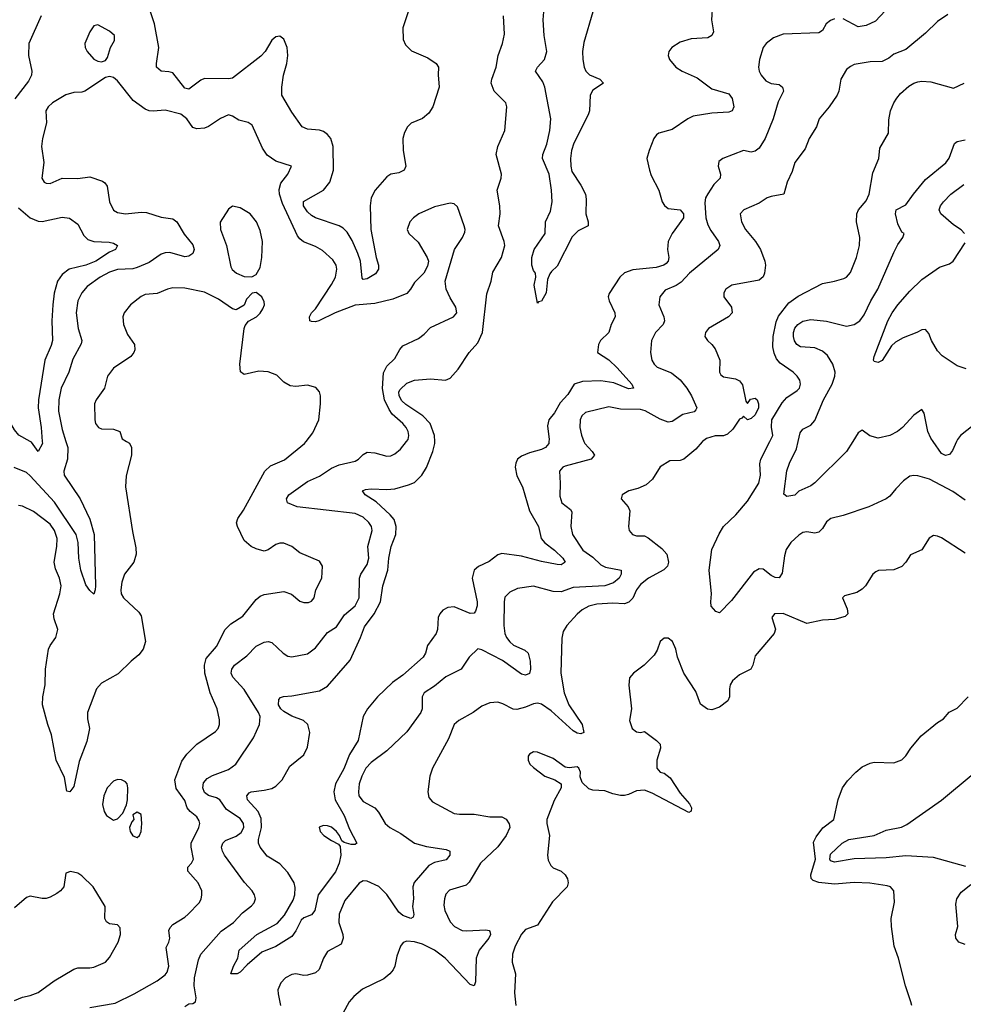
# Model space of a CAD drawing. Header units: inches. Extents: x 1954678 to 2060271, y 904822 to 1016299.
# Tile 241 of 256: x 2001016 to 2005780, y 967157 to 972131. Entities that reach past the tile are written whole.
import ezdxf

# ---------------------------------------------------------------- set-up
doc = ezdxf.new("R2010")
doc.units = ezdxf.units.IN
doc.header["$MEASUREMENT"] = 0
doc.layers.add('C0906', color=7, linetype='Continuous')
doc.layers.add('C0907', color=7, linetype='Continuous')

msp = doc.modelspace()

# ---------------------------------------------------------------- linework, layer by layer
at = {"layer": 'C0906', "color": 5}
for points, elevation in [([(2001249.5, 970000), (2001259.2, 969970), (2001258, 969910), (2001239.3, 969850), (2001240.7, 969830), (2001320.9, 969710), (2001370, 969607), (2001392.2, 969530), (2001399.2, 969270), (2001398, 969250), (2001390, 969229.4), (2001370, 969247.6), (2001350, 969275.6), (2001324.8, 969350), (2001314.9, 969410), (2001311.9, 969490), (2001301.9, 969530), (2001192.7, 969692.7), (2001070, 969826.9), (2001050, 969842.8), (2000988.9, 969868.9)], 640), ([(2001555, 970000), (2001570, 969990.7), (2001580.4, 969970), (2001580.9, 969930), (2001553.7, 969826.3), (2001551, 969770), (2001585.5, 969545.5), (2001603.1, 969463.1), (2001604.6, 969430), (2001593.1, 969390), (2001544.9, 969330), (2001531.3, 969290), (2001527, 969250), (2001528.6, 969230), (2001539.7, 969210), (2001618.4, 969138.4), (2001630, 969119.1), (2001652.1, 968990), (2001640.2, 968950), (2001618.3, 968921.7), (2001578.7, 968890), (2001514.3, 968825.7), (2001430, 968779.1), (2001404.9, 968750), (2001359.3, 968630), (2001359.5, 968599.5), (2001368.2, 968550), (2001355, 968485), (2001316.3, 968383.7), (2001290, 968257.2), (2001270, 968229.8), (2001254, 968234), (2001242.8, 968302.8), (2001199.9, 968390), (2001177.5, 968517.5), (2001158.5, 968570), (2001131.5, 968670), (2001133, 968710), (2001145.1, 968770), (2001146, 968850), (2001162.3, 968950), (2001169.7, 968970), (2001199.1, 969010), (2001209.7, 969050), (2001190, 969104), (2001186.2, 969130), (2001218.8, 969230), (2001225, 969270), (2001216.8, 969310), (2001196.6, 969356.6), (2001189.9, 969390), (2001203.6, 969470), (2001204.7, 969510), (2001192.7, 969550), (2001170, 969581.7), (2001086.3, 969646.3), (2001030, 969673.8), (2001010, 969676.1)], 660), ([(2001130.3, 970000), (2001131.1, 969990), (2001110, 969949.7), (2001076, 969996), (2001068.8, 970000)], 620), ([(2001370, 967139.8), (2001497.7, 967162.3), (2001594.7, 967210), (2001710, 967275.2), (2001750, 967305.8), (2001760.3, 967319.7), (2001769.9, 967350), (2001756.1, 967443.9), (2001769.5, 967470), (2001773.6, 967490), (2001769.8, 967530), (2001775.6, 967544.4), (2001790, 967560.4), (2001850, 967596.9), (2001867.6, 967612.4), (2001923, 967670), (2001932.4, 967687.6), (2001936.1, 967710), (2001935.1, 967730), (2001917.2, 967770), (2001864.7, 967830), (2001865.6, 967850), (2001884.2, 967870), (2001893.5, 967890), (2001882, 967950), (2001882.6, 967970), (2001921.4, 968050), (2001925.7, 968070), (2001923.1, 968083.1), (2001910, 968103.9), (2001876.4, 968130), (2001861.8, 968150), (2001850, 968186.6), (2001806.1, 968246.1), (2001800.2, 968290), (2001835.3, 968384.7), (2001860.2, 968419.8), (2001910, 968471.1), (2002005.4, 968534.6), (2002018.5, 968550), (2002025.8, 968570), (2002025.5, 968594.5), (2002012.7, 968650), (2001977.7, 968730), (2001951.2, 968830), (2001949.1, 968870), (2001957.1, 968902.9), (2002010, 968964.6), (2002052.9, 969050), (2002081.9, 969078.1), (2002142.2, 969117.8), (2002210, 969200.8), (2002230, 969218.5), (2002250, 969227.1), (2002350, 969242.6), (2002387.8, 969227.8), (2002430, 969193.7), (2002450, 969186.5), (2002474.2, 969185.8), (2002490, 969192.4), (2002502.6, 969210), (2002510.9, 969250), (2002542, 969310), (2002544.5, 969370), (2002530, 969396), (2002430, 969436.9), (2002389.6, 969470), (2002350, 969486), (2002330, 969486), (2002310, 969479.1), (2002270, 969452.6), (2002250, 969446), (2002210, 969457.2), (2002185.1, 969470), (2002150, 969500.4), (2002115.9, 969570), (2002111.1, 969588.9), (2002116.8, 969610), (2002146.4, 969653.6), (2002253.5, 969850), (2002282.3, 969877.7), (2002352.9, 969907.1), (2002453.7, 969990), (2002461.9, 970000)], 660), ([(2001850, 967145.5), (2001870, 967159), (2001890, 967161.6), (2001904.7, 967170), (2001907.3, 967190), (2001897.7, 967250), (2001899.4, 967290), (2001919.1, 967380.9), (2001931.6, 967410), (2002034, 967526), (2002095.8, 967570), (2002141.6, 967618.4), (2002186.3, 967653.7), (2002200.5, 967670), (2002206.9, 967690), (2002201.7, 967710), (2002189.7, 967730), (2002151.8, 967771.8), (2002050, 967909.8), (2002039.4, 967930), (2002035.3, 967950), (2002042.5, 967970), (2002056.1, 967983.9), (2002110, 968006.3), (2002134.6, 968025.4), (2002147.7, 968050), (2002145.7, 968070), (2002130, 968094.9), (2002060.5, 968140.5), (2002026.2, 968190), (2002010, 968199.9), (2001970, 968212.1), (2001950, 968226.1), (2001940.8, 968250), (2001944.9, 968275.1), (2001962.6, 968297.4), (2001990, 968312.6), (2002070, 968342.5), (2002107.1, 968370), (2002197.2, 968502.8), (2002227.6, 968570), (2002229.8, 968610), (2002222, 968630), (2002150, 968747.6), (2002092.1, 968810), (2002083.9, 968830), (2002087.6, 968850), (2002101, 968870), (2002162.6, 968917.4), (2002210, 968965.8), (2002250, 968986.4), (2002270, 968989.1), (2002290, 968983.6), (2002345.7, 968930), (2002370, 968915.2), (2002390, 968911.6), (2002470, 968927.1), (2002510, 968957.7), (2002570, 969035.5), (2002616.4, 969063.6), (2002655.5, 969124.5), (2002710, 969170.3), (2002729.9, 969210.1), (2002731.6, 969310), (2002738.9, 969330), (2002770, 969378), (2002778.3, 969410), (2002774, 969470), (2002796.5, 969550), (2002792, 969570), (2002779.8, 969590), (2002750, 969617.3), (2002710, 969636.5), (2002418, 969670), (2002369.2, 969689.2), (2002362.6, 969710), (2002374.7, 969730), (2002470, 969798), (2002530, 969825), (2002590, 969865.6), (2002630, 969881.8), (2002710, 969900.3), (2002727, 969910), (2002750, 969934.9), (2002770, 969945.3), (2002810, 969942), (2002870, 969925.5), (2002890, 969927.9), (2002910, 969938), (2002938.4, 969961.6), (2002969.1, 970000)], 640), ([(2003688.3, 970000), (2003687.3, 969990), (2003671.3, 969970), (2003650, 969958.8), (2003590, 969943.2), (2003550, 969925.8), (2003530.2, 969910), (2003521, 969890), (2003518.2, 969870), (2003525.7, 969825.7), (2003554.3, 969770), (2003590.1, 969650.1), (2003635.1, 969570), (2003649.4, 969510), (2003667.3, 969487.3), (2003716.1, 969450), (2003758.2, 969410), (2003770.2, 969389.8), (2003750, 969376.8), (2003730, 969378.5), (2003650, 969393.5), (2003550, 969420.6), (2003450, 969434.6), (2003430, 969427.7), (2003386.3, 969393.7), (2003332.3, 969367.7), (2003310.3, 969350), (2003300.6, 969310), (2003325.7, 969190), (2003326, 969170), (2003318, 969142), (2003310, 969133.1), (2003290, 969131.2), (2003210, 969165.4), (2003178, 969162), (2003153, 969147), (2003138.2, 969130), (2003128.8, 969110), (2003125.2, 969050), (2003118.6, 969030), (2003075.2, 968970), (2003065.5, 968930), (2003052.7, 968910), (2002950, 968819), (2002898.4, 968781.6), (2002823.2, 968710), (2002773, 968650), (2002750.1, 968610), (2002725.4, 968490), (2002681.4, 968418.6), (2002653, 968347), (2002610.6, 968270), (2002601.9, 968230), (2002608.6, 968190), (2002654.6, 968110), (2002681.7, 968041.7), (2002718.8, 967970), (2002710, 967964.5), (2002690, 967964.2), (2002654.9, 967974.9), (2002643, 967983), (2002631.1, 968010), (2002615.6, 968030), (2002590, 968051.2), (2002570, 968059.1), (2002550, 968060.7), (2002528.7, 968051.3), (2002532.6, 968030), (2002551.5, 968010), (2002590, 967983.5), (2002626.1, 967966.1), (2002634.6, 967954.6), (2002637.6, 967910), (2002629.4, 967870), (2002610, 967826), (2002523.2, 967710), (2002506.5, 967630), (2002490, 967608.6), (2002450, 967593.1), (2002437.9, 967582.1), (2002410, 967528), (2002390, 967499.8), (2002310, 967448.4), (2002239.3, 967420.7), (2002164.7, 967355.3), (2002130, 967318.4), (2002114.8, 967310), (2002082, 967310), (2002095.6, 967350), (2002117, 967390), (2002124.5, 967430), (2002213.6, 967510), (2002315.6, 967564.4), (2002352.6, 967607.4), (2002396.9, 967683.1), (2002405.7, 967710), (2002407.4, 967747.4), (2002402, 967770), (2002370, 967822.7), (2002330, 967865.6), (2002265.8, 967905.8), (2002229.8, 967950), (2002221.8, 967970), (2002222.1, 967990), (2002236.6, 968050), (2002235.6, 968095.6), (2002220.4, 968130), (2002167.1, 968190), (2002163.9, 968210), (2002174.2, 968225.8), (2002185.2, 968230), (2002250, 968238.2), (2002290, 968247.4), (2002310, 968258.2), (2002341, 968290), (2002380.9, 968359.1), (2002450, 968417.3), (2002470, 968456.4), (2002480.5, 968530), (2002471.1, 968570), (2002448.3, 968590), (2002390, 968612.8), (2002350, 968635.8), (2002333.9, 968650), (2002323.2, 968670), (2002323.9, 968696.1), (2002332.8, 968707.2), (2002347.6, 968712.4), (2002390, 968715.1), (2002530, 968740.5), (2002570, 968763.7), (2002684.2, 968895.8), (2002737.3, 969010), (2002757.1, 969062.9), (2002806.6, 969130), (2002837.1, 969190), (2002849.9, 969270), (2002874.5, 969350), (2002879.4, 969410), (2002891.4, 969468.6), (2002915.3, 969530), (2002917.5, 969570), (2002906.4, 969606.4), (2002886.5, 969630), (2002815.4, 969695.4), (2002761, 969730), (2002746.6, 969750), (2002762.7, 969757.3), (2002790, 969760.6), (2002870, 969756.8), (2002910, 969760.1), (2002979.8, 969780.2), (2003010, 969793.5), (2003047.1, 969830), (2003070, 969867.6), (2003102.9, 969950), (2003112.9, 969990), (2003112.4, 970000)], 620), ([(2003865.1, 970000), (2003869.4, 969989.4), (2003906.7, 969950), (2003917.6, 969930), (2003902, 969910), (2003770, 969875.2), (2003758.7, 969870), (2003740.9, 969850), (2003745.5, 969790), (2003743, 969723), (2003753, 969690), (2003796.9, 969656.9), (2003804.4, 969644.4), (2003799.3, 969570), (2003807.6, 969530), (2003859.4, 969450), (2003910, 969415.1), (2003950, 969377.3), (2003974.3, 969365.7), (2004053.1, 969350), (2004053.7, 969330), (2004042.3, 969310), (2004014.2, 969285.8), (2003970, 969270.4), (2003810, 969261.6), (2003750, 969240.2), (2003710, 969242.4), (2003610, 969268.4), (2003530, 969257.4), (2003490, 969239.1), (2003466.4, 969213.6), (2003461.6, 969190), (2003460.8, 969070), (2003465.6, 969030), (2003473.5, 969010), (2003490, 968987.3), (2003510, 968971.2), (2003565.9, 968945.9), (2003583.1, 968930), (2003593.8, 968890), (2003594.4, 968850), (2003590, 968827), (2003570, 968818.7), (2003550, 968824.4), (2003453.2, 968893.2), (2003350, 968947.9), (2003330, 968952.3), (2003286.3, 968910), (2003245.7, 968850), (2003168.2, 968811.8), (2003110, 968764.5), (2003058.7, 968730), (2003047.6, 968710), (2003047.9, 968650), (2003040.8, 968630), (2002970, 968533.3), (2002870, 968437.7), (2002790, 968377.7), (2002764, 968350), (2002743.5, 968310), (2002730.1, 968270), (2002726.1, 968230), (2002728.8, 968210), (2002750, 968181), (2002810, 968149.1), (2002827.8, 968127.8), (2002862.2, 968070), (2002885.2, 968050), (2002940.2, 968020.2), (2003010, 967971), (2003070, 967953.8), (2003170, 967939.5), (2003187.3, 967930), (2003188.4, 967910), (2003170, 967886.6), (2003110, 967872.4), (2003082.1, 967857.9), (2003007.4, 967772.6), (2003001.3, 967750), (2003004.6, 967690), (2002999.8, 967650), (2003005.4, 967610), (2003003.4, 967596.6), (2002991, 967590), (2002950, 967604.8), (2002930, 967621.5), (2002870.6, 967710.6), (2002830, 967751), (2002770, 967779.4), (2002750, 967779.8), (2002731, 967769), (2002658.1, 967681.9), (2002630, 967611.6), (2002627.2, 967570), (2002648.4, 967510), (2002650.2, 967490), (2002638.7, 967461.3), (2002570, 967423.5), (2002550.2, 967390), (2002528.3, 967331.7), (2002510, 967316.4), (2002470, 967303.9), (2002450, 967302.7), (2002410, 967309.8), (2002390, 967307.3), (2002358.4, 967290), (2002334.7, 967265.3), (2002320.3, 967230), (2002321.1, 967210), (2002333.4, 967150)], 640), ([(2004463.5, 970000), (2004461.5, 969998.5), (2004430, 969961.6), (2004370, 969909.7), (2004350, 969903.5), (2004298.3, 969901.7), (2004250, 969872), (2004211.8, 969810), (2004178.5, 969781.5), (2004136.9, 969763.1), (2004090.8, 969750), (2004057.3, 969730), (2004053, 969710), (2004088.5, 969670), (2004096.9, 969650), (2004090.2, 969570.2), (2004093.7, 969550), (2004110.8, 969530), (2004130, 969523.6), (2004170, 969522.8), (2004190, 969512.4), (2004259, 969459), (2004283.2, 969430), (2004291.3, 969390), (2004286.7, 969370), (2004268.3, 969351.7), (2004191.5, 969310), (2004150, 969277.7), (2004129.5, 969250), (2004112, 969208), (2004092.3, 969187.7), (2004070, 969180.2), (2004010, 969183), (2003930, 969177.4), (2003890, 969168), (2003856.5, 969150), (2003830, 969127.3), (2003778.9, 969070), (2003760.2, 969039.8), (2003753.2, 969006.8), (2003748.6, 968830), (2003765.2, 968730), (2003788.3, 968670), (2003856.4, 968570), (2003864, 968530), (2003850, 968523), (2003830, 968526.8), (2003810, 968538.3), (2003699.8, 968639.8), (2003650, 968673.7), (2003630, 968677.9), (2003610, 968675.2), (2003570, 968657.7), (2003526.6, 968646.6), (2003507.8, 968647.8), (2003455.4, 968675.4), (2003430, 968683.1), (2003390, 968679.7), (2003350, 968663), (2003305.5, 968630), (2003233, 968590), (2003210.4, 968570), (2003181.8, 968498.2), (2003100.9, 968350), (2003086.7, 968310), (2003076.4, 968230), (2003081.1, 968201.1), (2003099.9, 968179.9), (2003210, 968121.3), (2003236.9, 968116.9), (2003310, 968117.5), (2003390, 968103.5), (2003450, 968104.2), (2003472.3, 968092.3), (2003487.8, 968067.8), (2003490.2, 968050), (2003472.6, 968010), (2003430, 967952.3), (2003342, 967870), (2003285.9, 967774.1), (2003270, 967759.2), (2003186, 967734), (2003167.6, 967712.4), (2003160.8, 967690), (2003158, 967658), (2003162.4, 967630), (2003190, 967573.1), (2003211.7, 967550), (2003250.2, 967530.2), (2003272.5, 967527.5), (2003370, 967533.4), (2003386, 967530), (2003390, 967524.7), (2003392.6, 967510), (2003384.2, 967490), (2003336.8, 967430), (2003321.6, 967390), (2003316.9, 967270), (2003310.4, 967250), (2003290, 967256.3), (2003164.9, 967390), (2003110, 967430.4), (2003050, 967461.2), (2003010, 967472.3), (2002970, 967475.1), (2002951.7, 967468.3), (2002938.7, 967450), (2002920.2, 967399.8), (2002910.2, 967349.8), (2002901.7, 967330), (2002885.7, 967310), (2002854.6, 967285.4), (2002746.8, 967233.2), (2002703.2, 967196.8), (2002680.4, 967170), (2002648.2, 967110)], 660), ([(2005790, 969704.1), (2005727.1, 969747.1), (2005610, 969809), (2005550, 969825.8), (2005530, 969828.1), (2005510, 969824.1), (2005478.8, 969801.2), (2005439, 969761), (2005410, 969722.9), (2005390, 969709.6), (2005302.8, 969670), (2005174.3, 969625.7), (2005110.8, 969610), (2005090, 969593.3), (2005070, 969560.9), (2005050, 969541.6), (2005030, 969536.9), (2004990, 969544.2), (2004970, 969539.7), (2004950, 969526.3), (2004910, 969489.7), (2004886.1, 969453.9), (2004877.6, 969422.4), (2004865.5, 969334.5), (2004850, 969311.8), (2004830, 969312.4), (2004810, 969322.4), (2004770, 969354.2), (2004750, 969357.2), (2004721.1, 969338.9), (2004610, 969196.9), (2004550, 969134.5), (2004530, 969140.7), (2004507.9, 969167.9), (2004505.1, 969190), (2004508.4, 969230), (2004497.7, 969350), (2004510, 969454), (2004547, 969533), (2004569.8, 969570), (2004631.6, 969630), (2004690, 969699.2), (2004747.4, 969790), (2004755.7, 969830), (2004753.7, 969886.3), (2004758.2, 969910), (2004803.4, 970000)], 660), ([(2005222.4, 970000), (2005191.3, 969950), (2005030, 969791.3), (2005010, 969775.6), (2004950, 969749.3), (2004929.2, 969729.2), (2004890, 969721.2), (2004873.6, 969733.6), (2004890, 969850.8), (2004902.8, 969890), (2004937.3, 969962.7), (2004946.5, 970000)], 640), ([(2005745.9, 970000), (2005725.3, 969954.7), (2005710, 969933.6), (2005690, 969928.6), (2005670, 969939.1), (2005628.1, 970000)], 640), ([(2005790, 969435.1), (2005670, 969512.8), (2005650, 969522), (2005630, 969524.2), (2005608.2, 969511.8), (2005570, 969452), (2005513, 969427), (2005490.2, 969389.8), (2005470, 969367.8), (2005430, 969351.1), (2005351.9, 969348.1), (2005338, 969342), (2005323, 969330), (2005286, 969270), (2005270, 969254), (2005243.4, 969236.6), (2005180.5, 969219.5), (2005171, 969210), (2005193.8, 969153.8), (2005196.4, 969130), (2005184.2, 969115.8), (2005130, 969101.2), (2005070, 969097), (2004990, 969079.8), (2004870, 969131.6), (2004827.3, 969130), (2004813, 969110), (2004832.1, 969052.1), (2004826, 969030), (2004730, 968916.3), (2004716.9, 968870), (2004706.7, 968850), (2004650, 968821.3), (2004615.5, 968790), (2004603.7, 968770), (2004599.4, 968750), (2004600.2, 968710), (2004591.5, 968690), (2004550, 968656.9), (2004510, 968644.5), (2004487.9, 968647.9), (2004453.6, 968673.6), (2004430, 968737.2), (2004370, 968829.2), (2004338, 968910), (2004329.6, 968950), (2004311.6, 968990), (2004290, 969006.6), (2004270, 969006.6), (2004250, 968989.2), (2004234.4, 968945.6), (2004219, 968921), (2004168.7, 968870), (2004114.4, 968830), (2004094.4, 968805.6), (2004091.4, 968768.6), (2004105.4, 968650), (2004095.2, 968590), (2004108.9, 968550), (2004130, 968532.7), (2004150, 968530.4), (2004170, 968534.4), (2004230.5, 968490), (2004250.2, 968470.2), (2004251.8, 968450), (2004233.7, 968390), (2004233.7, 968350), (2004250.2, 968330.2), (2004270, 968324.6), (2004300.7, 968300.7), (2004350, 968224), (2004398.4, 968170), (2004408, 968150), (2004407.1, 968132.9), (2004394.9, 968125.1), (2004210, 968223.4), (2004170, 968238.4), (2004130, 968235.2), (2004090, 968216.8), (2004070, 968210.7), (2004050, 968210.7), (2004010, 968219.8), (2003970, 968235.3), (2003910, 968239.1), (2003890, 968245.4), (2003856.4, 968276.4), (2003846, 968306), (2003847.3, 968330), (2003838.4, 968350), (2003830, 968355.8), (2003790, 968350.8), (2003770, 968355.3), (2003710, 968398.6), (2003630, 968430.9), (2003610, 968432.6), (2003590, 968419.5), (2003584.2, 968410), (2003583.1, 968390), (2003592.2, 968370), (2003610, 968352.2), (2003667.3, 968310), (2003717.3, 968290), (2003750.6, 968270), (2003750.5, 968250), (2003714.1, 968185.9), (2003678, 968090), (2003677.1, 968070), (2003691.5, 968010), (2003680.3, 967910), (2003684, 967884), (2003697.2, 967857.2), (2003710, 967845.5), (2003750.5, 967830), (2003770.4, 967810), (2003781.6, 967790), (2003785.5, 967770), (2003780.5, 967750), (2003705.8, 967674.2), (2003630, 967557), (2003570, 967535.1), (2003550, 967511.5), (2003518, 967450), (2003504.7, 967410), (2003502, 967370), (2003518.6, 967310), (2003514.5, 967214.5), (2003520.7, 967150)], 680), ([(2005519.7, 967150), (2005515.8, 967170), (2005488.2, 967250), (2005453.7, 967390), (2005431.1, 967450), (2005418, 967550), (2005416.4, 967590), (2005432.6, 967672.6), (2005429.6, 967730), (2005412, 967750), (2005395.8, 967755.8), (2005308.1, 967768.1), (2005230, 967771.5), (2005130, 967763.1), (2005050, 967772.6), (2005022.1, 967782.1), (2005011.5, 967791.5), (2005010.6, 967810), (2005033.2, 967890), (2005024.2, 967975.8), (2005037.4, 968002.6), (2005071.4, 968048.6), (2005126, 968090), (2005148.6, 968191.4), (2005169.6, 968250), (2005194.9, 968285.1), (2005238.4, 968330), (2005270, 968355.8), (2005310, 968375.3), (2005330, 968380.3), (2005430, 968376.8), (2005470, 968391.6), (2005490, 968411.1), (2005514.9, 968450), (2005567.1, 968512.9), (2005650, 968580.2), (2005680.8, 968599.2), (2005708.2, 968631.8), (2005750, 968653), (2005804.8, 968710)], 680), ([(2005792.8, 967852.8), (2005630, 967898.9), (2005490, 967906), (2005390, 967896.3), (2005229, 967891), (2005130, 967875.3), (2005110, 967881.3), (2005106.5, 967890), (2005110, 967914.9), (2005168.5, 967970), (2005202, 967990), (2005330.9, 968009.1), (2005390, 968035.9), (2005468.4, 968051.6), (2005494.7, 968065.3), (2005670, 968187.1), (2005830, 968321.1)], 660), ([(2000990, 967175.9), (2001030, 967192.6), (2001070, 967201.3), (2001110, 967216.3), (2001190, 967275.2), (2001290, 967334.9), (2001310, 967340.8), (2001370, 967340.3), (2001390, 967344.2), (2001449.8, 967370.2), (2001470, 967393), (2001513, 967470), (2001525.1, 967510), (2001523.3, 967543.3), (2001510, 967557.4), (2001470, 967564), (2001453.9, 967573.9), (2001446.9, 967590), (2001447.6, 967650), (2001386.6, 967750), (2001330, 967806), (2001310, 967818.5), (2001272.4, 967827.6), (2001250, 967819.3), (2001239.6, 967750), (2001222.6, 967730), (2001203.1, 967716.9), (2001170, 967697.1), (2001150, 967690.6), (2001130, 967690.6), (2001070, 967703.7), (2001050, 967696.5), (2000990, 967644)], 680), ([(2005790, 967458.7), (2005757.2, 967470), (2005742.7, 967490), (2005740.9, 967510), (2005753.2, 967550), (2005742.4, 967662.4), (2005747.8, 967690), (2005770, 967723.8), (2005818.7, 967761.3)], 660)]:
    msp.add_lwpolyline(points, dxfattribs=dict(at, elevation=elevation))
at = {"layer": 'C0906', "color": 5, "elevation": 680}
for points in [[(2001510, 968292.4), (2001490, 968283.7), (2001458, 968250), (2001441.6, 968210), (2001434.4, 968165.6), (2001442, 968130), (2001454.9, 968110), (2001490, 968086.4), (2001510, 968093.4), (2001537.6, 968122.4), (2001555.5, 968164.5), (2001560.9, 968190), (2001562.9, 968250), (2001558.4, 968270), (2001550, 968280.9), (2001531, 968291)], [(2001610, 968128), (2001586.8, 968113.2), (2001592, 968090), (2001582, 968078), (2001570.7, 968050), (2001574.9, 968030), (2001587.6, 968007.6), (2001610, 967998.8), (2001621.2, 968010), (2001629.3, 968030), (2001632.7, 968070), (2001630, 968115.3)]]:
    msp.add_lwpolyline(points, close=True, dxfattribs=at)
at = {"layer": 'C0907', "color": 5}
for points, elevation in [([(2002990.2, 972210), (2002950.2, 972090), (2002951.6, 972030), (2002963.5, 972003.5), (2002993.7, 971973.7), (2003077.1, 971937.1), (2003119.1, 971910), (2003130.5, 971890), (2003128.5, 971851.5), (2003133.4, 971790), (2003101.7, 971690), (2003082, 971658), (2003050, 971632.1), (2002992.5, 971607.5), (2002974.6, 971590), (2002958.6, 971561.4), (2002951.4, 971530), (2002952.4, 971470), (2002966.3, 971390), (2002958, 971370), (2002930, 971356.4), (2002890.2, 971349.8), (2002870, 971337.4), (2002810.2, 971270), (2002791, 971230), (2002785.9, 971190), (2002789.4, 971070), (2002815.7, 970930), (2002827.2, 970890), (2002827.6, 970870), (2002813.4, 970846.6), (2002770, 970822.2), (2002750, 970818.9), (2002744.5, 970824.5), (2002736.5, 970910), (2002724.2, 970950), (2002695.1, 971015.1), (2002670, 971057.3), (2002650, 971077.7), (2002630, 971089.2), (2002510, 971129.9), (2002490, 971140.7), (2002470, 971159.8), (2002449.8, 971190), (2002448.3, 971211.7), (2002550, 971270.2), (2002582.3, 971310), (2002600.5, 971370), (2002598.4, 971490), (2002586.5, 971530), (2002570, 971550.8), (2002550, 971565.5), (2002530, 971573), (2002470, 971576.9), (2002442, 971590), (2002390, 971663.1), (2002339.3, 971750), (2002339.3, 971790), (2002347.8, 971850), (2002365.1, 971910), (2002369.6, 971950), (2002367.3, 971990), (2002350, 972032.3), (2002330, 972046.6), (2002310, 972044.5), (2002290, 972026.6), (2002255.3, 971970), (2002234.3, 971945.7), (2002090, 971835.5), (2002070, 971831.4), (2001950, 971834.3), (2001930, 971825), (2001870, 971778.9), (2001850, 971784.6), (2001790, 971861.4), (2001770, 971868), (2001730, 971871), (2001707.4, 971890), (2001706.5, 971910), (2001718.9, 971990), (2001696.2, 972110), (2001676.4, 972170)], 620), ([(2004513.4, 972206.6), (2004508.6, 972130), (2004519.6, 972070), (2004510.3, 972050), (2004490, 972039.3), (2004406.2, 972033.8), (2004350, 972016.5), (2004309.4, 971990.6), (2004293.1, 971970), (2004290.3, 971950), (2004296.5, 971930), (2004329.1, 971890), (2004360.3, 971870), (2004436.2, 971836.2), (2004510, 971780.6), (2004595.9, 971755.9), (2004613.1, 971733.1), (2004620.9, 971690), (2004614, 971670), (2004596.7, 971663.3), (2004510, 971657.7), (2004417.2, 971642.8), (2004388.9, 971630), (2004310, 971575.5), (2004243.4, 971556.6), (2004231.4, 971548.6), (2004217.6, 971530), (2004193.4, 971470), (2004183.1, 971430), (2004195.2, 971370), (2004203.6, 971343.6), (2004243.2, 971270), (2004259.7, 971210), (2004271.4, 971191.4), (2004290, 971177.5), (2004350.3, 971170), (2004367.7, 971150), (2004367.9, 971130), (2004310, 971049.8), (2004290.8, 971010), (2004287.5, 970970), (2004293.4, 970930), (2004290.2, 970910), (2004280.7, 970899.3), (2004268.8, 970890), (2004230, 970879.2), (2004112.2, 970867.8), (2004070, 970851.7), (2004045.8, 970830), (2003991.9, 970748.1), (2003987.8, 970730), (2003991.9, 970710), (2004021.4, 970650), (2004021.8, 970630), (2004001.8, 970590), (2003990.2, 970549.8), (2003949, 970510), (2003938.5, 970490), (2003933.7, 970450), (2003990, 970411.9), (2004032.6, 970372.6), (2004106.5, 970290), (2004115.3, 970270), (2004090, 970265.4), (2004015.7, 970295.7), (2003950, 970306.2), (2003857.7, 970302.3), (2003816.2, 970290), (2003783.3, 970236.7), (2003745.7, 970194.3), (2003716.2, 970143.8), (2003688.1, 970110), (2003680.5, 970079.5), (2003689.3, 970010.7), (2003688.3, 970000)], 620), ([(2003910.1, 972169.9), (2003863.8, 972016.2), (2003858, 971970), (2003859.8, 971930), (2003865.9, 971890), (2003873.8, 971870), (2003892.7, 971852.7), (2003944.4, 971830), (2003963, 971810), (2003910, 971773.8), (2003897.2, 971750), (2003892.6, 971670), (2003887, 971650), (2003813.1, 971506.9), (2003801.4, 971470), (2003796.8, 971430), (2003798.1, 971390), (2003804, 971364), (2003850, 971294), (2003872.9, 971250), (2003876.7, 971223.3), (2003873.7, 971150), (2003886.7, 971110), (2003887, 971090), (2003836.4, 971063.6), (2003805.5, 971034.5), (2003730, 970885.1), (2003700.7, 970859.3), (2003693.1, 970846.9), (2003681.1, 970818.9), (2003674.8, 970750), (2003650, 970709.2), (2003635.3, 970704.7), (2003630, 970698), (2003613.7, 970790), (2003621.7, 970830), (2003619.8, 970850), (2003610, 970864.2), (2003602.6, 970890), (2003601.8, 970930), (2003613.3, 970970), (2003669.2, 971050), (2003670.9, 971110), (2003696.7, 971163.3), (2003705, 971210), (2003701.2, 971270), (2003688.8, 971350), (2003655.5, 971430), (2003657.1, 971450), (2003677.5, 971502.5), (2003693.5, 971570), (2003697, 971630), (2003668.2, 971790), (2003657.4, 971817.4), (2003621.1, 971870), (2003629.8, 971890), (2003665.9, 971930), (2003677, 971970), (2003663.5, 972050), (2003658.6, 972130), (2003663.9, 972190)], 580), ([(2005702.7, 972157.3), (2005650, 972121.1), (2005590, 972062.9), (2005490, 971980.5), (2005430, 971956.2), (2005404.2, 971935.8), (2005370, 971919.7), (2005310, 971917.4), (2005230, 971903.5), (2005210, 971894.8), (2005190, 971878.3), (2005161.1, 971830), (2005151.4, 971770), (2005143.1, 971750), (2005103.7, 971690), (2005052.2, 971630), (2005039.5, 971590), (2005002, 971530), (2004981.5, 971478.5), (2004930.4, 971410), (2004916, 971364), (2004890.4, 971310), (2004873.4, 971250), (2004810, 971238.2), (2004790.1, 971229.9), (2004750, 971204.4), (2004672.7, 971170), (2004653.7, 971150), (2004660.9, 971110), (2004680.8, 971070), (2004731.7, 971010), (2004755.6, 970970), (2004778.6, 970910), (2004781.8, 970890), (2004776.1, 970850), (2004769.2, 970830.8), (2004750, 970814.3), (2004611.3, 970790), (2004582, 970770), (2004570.7, 970750), (2004570.8, 970730), (2004610, 970678), (2004612.7, 970650), (2004594.9, 970630), (2004493.4, 970570), (2004478, 970550), (2004475.5, 970530), (2004488, 970510), (2004510, 970490.4), (2004527.1, 970467.1), (2004540, 970440), (2004551.6, 970410), (2004548.9, 970350), (2004556, 970336), (2004570, 970326), (2004630, 970317), (2004650, 970306), (2004665.4, 970285.4), (2004682.8, 970202.8), (2004690, 970192), (2004706, 970214), (2004730, 970218.8), (2004738.8, 970210), (2004746.8, 970190), (2004746.8, 970170), (2004730, 970135.3), (2004710, 970115.3), (2004690, 970108.7), (2004670, 970128), (2004662, 970118), (2004650, 970113.2), (2004617.1, 970062.9), (2004590, 970036.9), (2004570, 970028.2), (2004527.7, 970027.7), (2004484.5, 970015.5), (2004463.5, 970000)], 660), ([(2005385, 972175), (2005337.1, 972122.9), (2005290, 972100.7), (2005250, 972094.6), (2005174.4, 972134.4)], 640), ([(2001124.6, 972150), (2001062.5, 972010), (2001061.6, 971950), (2001078.2, 971870), (2001076.5, 971850), (2001060.2, 971819.8), (2000991.6, 971730)], 620), ([(2003112.4, 970000), (2003110.8, 970030.8), (2003089.2, 970090), (2003051.2, 970130), (2002966.5, 970186.5), (2002945.7, 970205.7), (2002932.6, 970230), (2002930.6, 970250), (2002936.8, 970263.2), (2002970, 970294), (2003010, 970310.2), (2003090, 970316.9), (2003166, 970310), (2003190, 970319.6), (2003230, 970364.9), (2003286, 970450), (2003330, 970498.4), (2003353.3, 970550), (2003374.9, 970745.1), (2003395.8, 970810), (2003404.4, 970855.6), (2003448, 970930), (2003464.8, 970990), (2003462.7, 971010), (2003434.1, 971090), (2003441.2, 971150), (2003440.4, 971190), (2003426.3, 971270), (2003447.4, 971330), (2003449, 971350), (2003422.6, 971450), (2003429.6, 971490.4), (2003466.1, 971570), (2003475.9, 971690), (2003471.1, 971711.1), (2003412.4, 971770), (2003397.4, 971810), (2003400.2, 971830), (2003422.2, 971890), (2003432.5, 971950), (2003453.3, 972010), (2003463.1, 972056.9), (2003459.1, 972150)], 620), ([(2005130, 972134.1), (2005110, 972126.2), (2005088.1, 972110), (2005070, 972076.3), (2005050, 972063.8), (2004870, 972058.2), (2004821.6, 972038.4), (2004785.3, 972010), (2004770, 971989.3), (2004751.5, 971930), (2004746, 971890), (2004750.3, 971870), (2004759.5, 971850), (2004782.4, 971822.4), (2004810, 971808.4), (2004850, 971803), (2004867.3, 971790), (2004872.2, 971770), (2004844.7, 971715.3), (2004819.5, 971630), (2004779.3, 971530), (2004750, 971482.3), (2004730, 971466.3), (2004710, 971460.9), (2004670, 971469.3), (2004566, 971430), (2004545.1, 971414.9), (2004542, 971390), (2004554, 971350), (2004552, 971330), (2004521.2, 971298.8), (2004489.6, 971250.4), (2004479.2, 971230), (2004475, 971205), (2004481.1, 971130), (2004490, 971094.9), (2004505.1, 971065.1), (2004544.6, 971010), (2004550.8, 970989.2), (2004542, 970970), (2004398.2, 970850), (2004355.9, 970804.1), (2004330, 970787.7), (2004275.4, 970764.6), (2004248.1, 970730), (2004242.8, 970690), (2004268.2, 970630), (2004271.5, 970610), (2004265.5, 970590), (2004226, 970550), (2004206.7, 970510), (2004201.3, 970450), (2004207.4, 970410), (2004219.3, 970390), (2004235.4, 970375.4), (2004306.4, 970346.4), (2004350.8, 970310.8), (2004383.9, 970270), (2004408.1, 970230), (2004434.9, 970170), (2004430, 970159.3), (2004420.7, 970150), (2004364.4, 970135.6), (2004310, 970100.7), (2004290, 970097.5), (2004250, 970112.5), (2004173.9, 970153.9), (2004150, 970161.3), (2004050, 970163.2), (2003990, 970175.1), (2003873.5, 970146.5), (2003853.8, 970130), (2003845.9, 970110), (2003845, 970070), (2003852.1, 970032.1), (2003865.1, 970000)], 640), ([(2002969.1, 970000), (2002977.2, 970010), (2002980.8, 970030), (2002977.1, 970050), (2002966.8, 970070), (2002950, 970090.7), (2002897.3, 970137.3), (2002881.1, 970161.1), (2002858.4, 970210), (2002847.9, 970267.9), (2002853.6, 970346.4), (2002870, 970380.2), (2002910, 970419.6), (2002934.8, 970465.2), (2002950, 970483.7), (2003030, 970520.7), (2003058, 970542), (2003090, 970576.5), (2003206, 970630), (2003222.4, 970650), (2003218.8, 970678.8), (2003190, 970725.2), (2003170, 970769), (2003163.6, 970810), (2003211.1, 970968.9), (2003252, 971030), (2003263.3, 971056.7), (2003265.1, 971070), (2003259.7, 971090), (2003225.8, 971185.8), (2003210, 971200.9), (2003190, 971204.5), (2003110, 971185.6), (2003030.6, 971150), (2003003.8, 971130), (2002986.7, 971110), (2002973, 971070), (2002980.5, 971050), (2003027.5, 971007.5), (2003074, 970930), (2003079.5, 970910), (2003075.1, 970884.9), (2003055.8, 970850), (2003010, 970803.5), (2002990, 970769.6), (2002970, 970746.6), (2002900.7, 970719.3), (2002810, 970697.2), (2002710, 970688.2), (2002608.5, 970650), (2002526, 970610), (2002510, 970604.7), (2002490, 970605.6), (2002481.2, 970610), (2002479.5, 970630), (2002489.6, 970650), (2002510, 970670.4), (2002590, 970792.3), (2002609.9, 970830), (2002617, 970870), (2002613.5, 970890), (2002597.3, 970917.3), (2002544.9, 970964.9), (2002510, 970984.8), (2002448.5, 971008.5), (2002430, 971023.1), (2002419, 971039), (2002342.5, 971202.5), (2002327.4, 971250), (2002327.1, 971272.9), (2002335.5, 971304.5), (2002369.6, 971350), (2002389, 971390), (2002310, 971416), (2002266, 971446), (2002241.5, 971481.5), (2002190, 971597), (2002170, 971612), (2002123.3, 971623.3), (2002090, 971644), (2002070, 971649.2), (2002030, 971631.6), (2001970, 971591.3), (2001950, 971583.1), (2001910, 971579.7), (2001890, 971585.6), (2001860.5, 971630), (2001830, 971652.7), (2001750, 971672.9), (2001690, 971667.8), (2001670, 971669.8), (2001650, 971678), (2001590, 971722.6), (2001510, 971822), (2001490, 971838), (2001470, 971843.7), (2001450, 971839.3), (2001346, 971770), (2001330, 971764.2), (2001290, 971763), (2001250, 971750.8), (2001182.6, 971710), (2001159.5, 971690), (2001148.9, 971670), (2001152.4, 971610), (2001131.5, 971530), (2001125.7, 971490), (2001138.3, 971410), (2001127.7, 971330), (2001139.3, 971310), (2001150, 971304), (2001170, 971303.9), (2001230, 971330.3), (2001310, 971327.7), (2001370, 971337.2), (2001434.8, 971314.8), (2001446.8, 971306.8), (2001458, 971290), (2001469.3, 971210), (2001490, 971168.9), (2001510, 971157.3), (2001550, 971149.2), (2001630, 971157.5), (2001656, 971156), (2001730, 971132.3), (2001790, 971124.1), (2001810.1, 971110.1), (2001846.6, 971046.6), (2001890, 970994), (2001897.8, 970970), (2001891.1, 970948.9), (2001870, 970935.5), (2001850, 970933.3), (2001773.9, 970953.9), (2001750, 970953.1), (2001730, 970946.5), (2001670, 970904.7), (2001610, 970878.4), (2001587.8, 970872.2), (2001510, 970868), (2001470, 970855.2), (2001422.2, 970830), (2001357.5, 970782.5), (2001330.9, 970750), (2001309.4, 970710), (2001301.2, 970650), (2001312.2, 970570), (2001329.3, 970510), (2001326.8, 970493.2), (2001284.8, 970415.2), (2001265.2, 970350), (2001225.7, 970270), (2001213.4, 970210), (2001212.5, 970152.5), (2001230, 970060.7), (2001249.5, 970000)], 640), ([(2004803.4, 970000), (2004818.5, 970030), (2004811.8, 970071.8), (2004813.8, 970110), (2004865.2, 970194.8), (2004890, 970222.3), (2004942.2, 970257.8), (2004952.6, 970270), (2004958.9, 970290), (2004954.7, 970310), (2004941.3, 970330), (2004921.3, 970350), (2004855.2, 970395.2), (2004837.8, 970417.8), (2004825.2, 970445.2), (2004818.4, 970478.4), (2004820.2, 970530), (2004835.5, 970604.5), (2004847.1, 970632.9), (2004899.6, 970700.4), (2004945.7, 970734.3), (2005070, 970797.7), (2005130, 970808.9), (2005176.3, 970823.7), (2005190, 970830.4), (2005210, 970853), (2005240.7, 970930), (2005256.1, 970990), (2005257.3, 971030), (2005240.3, 971110), (2005242.6, 971150), (2005251.6, 971170), (2005290, 971214.9), (2005304.1, 971250), (2005323.1, 971356.9), (2005354.3, 971430), (2005358.7, 971481.3), (2005403.3, 971556.7), (2005404.4, 971624.4), (2005412.2, 971670), (2005428.9, 971711.1), (2005445, 971735), (2005463, 971757), (2005505.4, 971794.6), (2005530, 971810.2), (2005550, 971816.2), (2005570, 971820.2), (2005616.9, 971816.9), (2005730, 971784), (2005783.7, 971810)], 660), ([(2004946.5, 970000), (2004957.1, 970042.9), (2004970, 970062), (2005010, 970082.8), (2005030, 970105.8), (2005073.8, 970210), (2005118.7, 970290), (2005132.3, 970330), (2005133.4, 970350), (2005121.5, 970390), (2005093.7, 970433.7), (2005070, 970455.9), (2005030, 970473.2), (2004957.7, 970477.7), (2004939.1, 970490), (2004928.1, 970508.1), (2004923.4, 970530), (2004923.4, 970550), (2004930, 970571.7), (2004944.2, 970590), (2004970, 970607.2), (2005010, 970616.9), (2005090, 970607.6), (2005190, 970583.2), (2005230, 970590.2), (2005257.2, 970610), (2005280.2, 970639.8), (2005313.4, 970710), (2005348.5, 970770), (2005430, 970954.9), (2005450, 970994.6), (2005475.1, 971030), (2005481.2, 971050), (2005470, 971057), (2005450, 971099.5), (2005438.2, 971150), (2005442, 971170), (2005490, 971195.5), (2005528.1, 971250), (2005590, 971323.6), (2005692, 971408), (2005708.3, 971431.7), (2005735, 971505), (2005750, 971516.1), (2005790, 971523.5)], 640), ([(2005786.3, 971050), (2005770, 971069.6), (2005730, 971094.6), (2005666.5, 971150), (2005658, 971170), (2005665, 971190), (2005679.8, 971210), (2005717.8, 971250), (2005782.6, 971297.4)], 620), ([(2001010, 971179.6), (2001070, 971128.9), (2001110, 971112.6), (2001130, 971111.3), (2001230, 971132.2), (2001268.2, 971128.2), (2001310, 971098.4), (2001340.3, 971040.3), (2001361, 971021), (2001390, 971010.8), (2001467.5, 971007.5), (2001490, 971001.7), (2001510.4, 970990), (2001499.5, 970970), (2001470, 970956.2), (2001400.6, 970910), (2001350, 970890.8), (2001265.8, 970870), (2001230, 970843.7), (2001207.9, 970810), (2001191.2, 970748.8), (2001183, 970690), (2001178.4, 970610), (2001182.6, 970510), (2001175.9, 970484.1), (2001142.7, 970410), (2001110.9, 970210), (2001109.3, 970169.3), (2001125, 970070), (2001130.3, 970000)], 620), ([(2005793.9, 970366.1), (2005750, 970381.4), (2005672.8, 970432.8), (2005650, 970457.4), (2005619.8, 970510), (2005605.4, 970545.4), (2005590, 970566), (2005570, 970564.5), (2005544.9, 970550), (2005476.2, 970523.8), (2005438.5, 970501.5), (2005417.5, 970482.5), (2005370, 970409.4), (2005350, 970399.3), (2005330, 970404), (2005326, 970410), (2005329.5, 970430), (2005398.7, 970610), (2005420.2, 970650), (2005449.6, 970690.4), (2005510, 970758.8), (2005570, 970817.8), (2005660.3, 970879.7), (2005710, 970897.7), (2005728.5, 970910), (2005790, 971003)], 620), ([(2002461.9, 970000), (2002497.1, 970042.9), (2002526.4, 970110), (2002535.1, 970190), (2002534.8, 970230), (2002529.8, 970250), (2002512.1, 970272.1), (2002470, 970284.2), (2002410, 970277.3), (2002381.6, 970281.6), (2002350, 970298.7), (2002314.3, 970334.3), (2002270, 970351.9), (2002224.2, 970355.8), (2002150, 970338.4), (2002131.5, 970351.5), (2002127.1, 970390), (2002149.5, 970570.5), (2002154.5, 970585.5), (2002171.9, 970608.1), (2002212.7, 970630), (2002230, 970647.3), (2002243.7, 970670), (2002251.5, 970690), (2002250, 970706), (2002238, 970730), (2002210, 970752.7), (2002190, 970749.2), (2002162, 970718), (2002150, 970688.7), (2002110, 970665.2), (2002090, 970669.3), (2002019.5, 970719.5), (2001950, 970754.5), (2001850, 970773.7), (2001790, 970775.4), (2001762.8, 970770), (2001710, 970746.6), (2001650, 970742.3), (2001630, 970732.3), (2001575.2, 970690), (2001543.9, 970650), (2001536.9, 970630), (2001539.7, 970590), (2001560.2, 970540.2), (2001596, 970490), (2001597.1, 970462.9), (2001593.4, 970450), (2001577, 970430), (2001489.4, 970370.6), (2001459.5, 970330), (2001444.9, 970270), (2001402.4, 970210), (2001394.7, 970190), (2001395.2, 970110), (2001399.7, 970090), (2001414, 970070), (2001430, 970063.7), (2001490, 970061.8), (2001522, 970050), (2001533.4, 970013.4), (2001555, 970000)], 660), ([(2001068.8, 970000), (2001012.1, 970032.1), (2000990, 970058.8), (2000972.3, 970090), (2000931.4, 970211.4), (2000910, 970232.1), (2000887.4, 970230), (2000852.7, 970187.3), (2000810, 970152.8), (2000748.5, 970091.5), (2000690, 970015.3), (2000671, 970000)], 620), ([(2005628.1, 970000), (2005616.6, 970016.6), (2005601.4, 970050), (2005582.7, 970142.7), (2005570, 970162), (2005530, 970132.3), (2005472.9, 970070), (2005448.1, 970050), (2005408.8, 970030), (2005350, 970016.7), (2005307.6, 970027.6), (2005270, 970056.2), (2005250, 970044.2), (2005222.4, 970000)], 640), ([(2005830, 970080.8), (2005766.7, 970030), (2005750.4, 970010), (2005745.9, 970000)], 640)]:
    msp.add_lwpolyline(points, dxfattribs=dict(at, elevation=elevation))
for points, elevation in [([(2001410, 972105.2), (2001390, 972099), (2001370, 972069.2), (2001346, 972010), (2001347.3, 971990), (2001357.3, 971970), (2001390, 971931), (2001410, 971921), (2001430, 971918), (2001450, 971924.7), (2001460.2, 971939.8), (2001475.1, 971990), (2001494.3, 972025.7), (2001495.1, 972050), (2001470, 972072.3)], 640), ([(2002090, 971189.3), (2002070, 971174), (2002028.3, 971108.3), (2002030.7, 971070), (2002060.5, 970990), (2002082, 970882), (2002088.6, 970868.6), (2002110.3, 970850.3), (2002150, 970834), (2002187.6, 970832.4), (2002210, 970844), (2002230, 970878.8), (2002239.3, 970930), (2002241.7, 971010), (2002230, 971065.2), (2002211.2, 971110), (2002180.7, 971150), (2002130, 971180.7)], 660)]:
    msp.add_lwpolyline(points, close=True, dxfattribs=dict(at, elevation=elevation))

doc.saveas('drawing.dxf')
